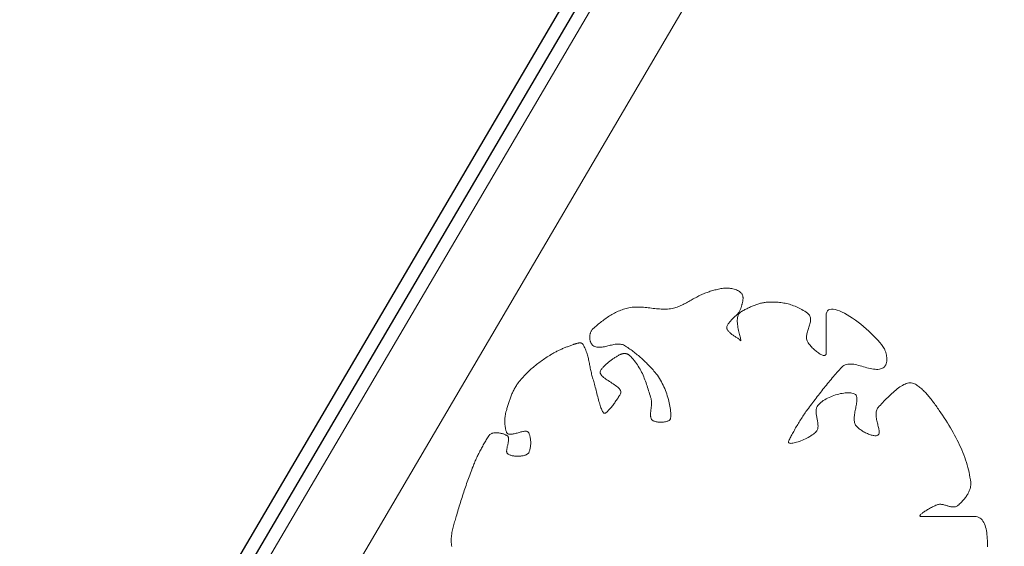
# Model space of a CAD drawing. Extents: x -1000932 to 2054797, y 285738 to 764020.
# Tile 11 of 256: x -398934 to -391503, y 540911 to 544885. Entities that reach past the tile are written whole.
import ezdxf

# ---------------------------------------------------------------- set-up
doc = ezdxf.new("R2010")
doc.units = 0
doc.header["$MEASUREMENT"] = 0
doc.layers.add('31.', color=7, linetype='CONTINUOUS')
doc.layers.add('haag', color=7, linetype='CONTINUOUS', lineweight=0, true_color=0x00f000)
doc.layers.add('optie 5', color=7, linetype='CONTINUOUS', lineweight=30)

msp = doc.modelspace()

# ---------------------------------------------------------------- linework, layer by layer
at = {"layer": '31.', "color": 7, "linetype": 'Continuous', "lineweight": 13, "ltscale": 10}
for points in [[(-393807.057, 542801.186), (-393798.432, 542805.529), (-393789.807, 542809.717), (-393781.119, 542813.686), (-393772.463, 542817.467), (-393763.744, 542820.998), (-393754.994, 542824.311), (-393746.244, 542827.311), (-393738.182, 542829.936), (-393729.963, 542832.592), (-393721.588, 542835.248), (-393713.057, 542837.904), (-393704.401, 542840.498), (-393695.651, 542842.998), (-393686.776, 542845.436), (-393677.807, 542847.779), (-393668.776, 542849.936), (-393659.651, 542851.967), (-393650.526, 542853.779), (-393641.338, 542855.404), (-393632.119, 542856.779), (-393622.932, 542857.904), (-393613.713, 542858.748), (-393604.557, 542859.279), (-393595.401, 542859.498), (-393586.307, 542859.342), (-393577.276, 542858.811), (-393568.338, 542857.873), (-393559.494, 542856.498), (-393550.744, 542854.686), (-393542.119, 542852.404), (-393533.619, 542849.592), (-393525.276, 542846.279), (-393517.088, 542842.436), (-393509.057, 542837.998), (-393501.244, 542832.967), (-393493.619, 542827.311), (-393490.088, 542824.217), (-393486.963, 542820.873), (-393484.244, 542817.342), (-393481.901, 542813.592), (-393479.932, 542809.654), (-393478.338, 542805.561), (-393477.026, 542801.342), (-393476.057, 542796.967), (-393475.369, 542792.467), (-393474.963, 542787.842), (-393474.807, 542783.154), (-393474.869, 542778.404), (-393475.151, 542773.561), (-393475.651, 542768.686), (-393476.307, 542763.811), (-393477.119, 542758.873), (-393478.088, 542753.967), (-393479.151, 542749.092), (-393480.338, 542744.217), (-393481.619, 542739.404), (-393482.932, 542734.654), (-393484.307, 542729.967), (-393485.713, 542725.404), (-393487.119, 542720.936), (-393488.526, 542716.592), (-393489.901, 542712.373), (-393491.213, 542708.311), (-393492.463, 542704.436), (-393493.619, 542700.717), (-393495.432, 542695.748), (-393497.713, 542690.811), (-393500.432, 542685.873), (-393503.588, 542680.936), (-393507.088, 542676.029), (-393510.932, 542671.123), (-393515.057, 542666.217), (-393519.432, 542661.342), (-393523.994, 542656.436), (-393528.744, 542651.592), (-393533.619, 542646.717), (-393538.588, 542641.873), (-393543.588, 542637.029), (-393548.619, 542632.186), (-393553.588, 542627.373), (-393558.494, 542622.529), (-393563.307, 542617.717), (-393567.932, 542612.904), (-393572.401, 542608.123), (-393576.619, 542603.311), (-393580.557, 542598.529), (-393584.182, 542593.748), (-393587.463, 542588.967), (-393590.338, 542584.186), (-393592.776, 542579.404), (-393594.744, 542574.623), (-393596.213, 542569.842), (-393597.119, 542565.092), (-393597.432, 542560.311), (-393597.119, 542556.436), (-393596.213, 542552.561), (-393594.744, 542548.654), (-393592.744, 542544.779), (-393590.307, 542540.904), (-393587.401, 542537.029), (-393584.119, 542533.154), (-393580.463, 542529.342), (-393576.494, 542525.529), (-393572.276, 542521.748), (-393567.807, 542518.029), (-393563.119, 542514.342), (-393558.307, 542510.686), (-393553.401, 542507.123), (-393548.401, 542503.592), (-393543.369, 542500.154), (-393538.338, 542496.748), (-393533.401, 542493.436), (-393528.494, 542490.217), (-393523.776, 542487.092), (-393519.182, 542484.029), (-393514.838, 542481.092), (-393510.713, 542478.248), (-393506.901, 542475.529)], [(-394538.557, 542414.404), (-394547.057, 542413.436), (-394555.401, 542412.904), (-394563.526, 542412.873), (-394571.463, 542413.373), (-394579.182, 542414.529), (-394586.651, 542416.342), (-394593.807, 542418.904), (-394600.682, 542422.279), (-394607.244, 542426.529), (-394610.494, 542429.186), (-394613.526, 542432.186), (-394616.307, 542435.498), (-394618.838, 542439.061), (-394621.151, 542442.904), (-394623.213, 542446.967), (-394625.026, 542451.279), (-394626.619, 542455.748), (-394627.994, 542460.404), (-394629.119, 542465.186), (-394629.994, 542470.092), (-394630.682, 542475.092), (-394631.088, 542480.154), (-394631.307, 542485.279), (-394631.276, 542490.436), (-394630.994, 542495.592), (-394630.526, 542500.748), (-394629.807, 542505.842), (-394628.869, 542510.873), (-394627.713, 542515.811), (-394626.307, 542520.654), (-394624.713, 542525.342), (-394622.869, 542529.873), (-394620.807, 542534.248), (-394618.526, 542538.404), (-394616.026, 542542.342), (-394613.307, 542545.998), (-394610.369, 542549.404), (-394607.244, 542552.529), (-394599.369, 542559.592), (-394591.432, 542566.623), (-394583.432, 542573.623), (-394575.369, 542580.529), (-394567.213, 542587.373), (-394559.026, 542594.123), (-394550.744, 542600.779), (-394542.401, 542607.373), (-394533.963, 542613.842), (-394525.494, 542620.186), (-394516.901, 542626.404), (-394508.244, 542632.529), (-394499.526, 542638.498), (-394490.682, 542644.311), (-394481.776, 542649.967), (-394472.807, 542655.467), (-394463.713, 542660.811), (-394454.557, 542665.967), (-394445.307, 542670.936), (-394435.963, 542675.686), (-394426.526, 542680.279), (-394416.994, 542684.623), (-394407.338, 542688.748), (-394397.619, 542692.654), (-394387.776, 542696.342), (-394377.869, 542699.779), (-394367.807, 542702.967), (-394357.682, 542705.873), (-394347.432, 542708.529), (-394335.557, 542711.123), (-394323.588, 542713.186), (-394311.588, 542714.717), (-394299.526, 542715.779), (-394287.432, 542716.436), (-394275.276, 542716.686), (-394263.088, 542716.592), (-394250.901, 542716.186), (-394238.651, 542715.498), (-394226.401, 542714.623), (-394214.151, 542713.529), (-394201.901, 542712.279), (-394189.619, 542710.967), (-394177.401, 542709.561), (-394165.151, 542708.154), (-394152.932, 542706.748), (-394140.744, 542705.404), (-394128.588, 542704.154), (-394116.494, 542703.029), (-394104.401, 542702.092), (-394092.401, 542701.404), (-394080.432, 542700.936), (-394068.526, 542700.811), (-394056.713, 542700.998), (-394044.963, 542701.561), (-394033.276, 542702.561), (-394021.713, 542704.029), (-394010.213, 542705.998), (-393998.838, 542708.529), (-393989.776, 542710.936), (-393980.776, 542713.654), (-393971.838, 542716.686), (-393962.932, 542719.967), (-393954.088, 542723.529), (-393945.276, 542727.311), (-393936.494, 542731.311), (-393927.744, 542735.467), (-393919.026, 542739.811), (-393910.338, 542744.279), (-393901.682, 542748.904), (-393893.026, 542753.592), (-393884.401, 542758.373), (-393875.807, 542763.217), (-393867.182, 542768.061), (-393858.588, 542772.936), (-393850.026, 542777.811), (-393841.432, 542782.654), (-393832.838, 542787.404), (-393824.244, 542792.123), (-393815.651, 542796.717), (-393807.057, 542801.186)], [(-393506.901, 542475.529), (-393503.432, 542472.904), (-393500.307, 542470.436), (-393497.619, 542468.061), (-393495.369, 542465.811), (-393493.619, 542463.717), (-393491.776, 542461.467), (-393490.588, 542460.842), (-393490.088, 542461.654), (-393490.151, 542463.904), (-393490.713, 542467.404), (-393491.744, 542472.123), (-393493.151, 542477.904), (-393494.901, 542484.686), (-393496.901, 542492.373), (-393499.088, 542500.842), (-393501.432, 542509.967), (-393503.838, 542519.717), (-393506.244, 542529.967), (-393508.588, 542540.561), (-393510.807, 542551.498), (-393512.869, 542562.592), (-393514.651, 542573.779), (-393516.151, 542584.936), (-393517.244, 542595.998), (-393517.932, 542606.873), (-393518.088, 542617.404), (-393517.682, 542627.529), (-393516.651, 542637.154), (-393514.932, 542646.154), (-393512.432, 542654.467), (-393509.119, 542661.936), (-393504.932, 542668.529), (-393499.776, 542674.061), (-393493.619, 542678.529), (-393486.963, 542682.342), (-393480.276, 542686.123), (-393473.557, 542689.873), (-393466.807, 542693.561), (-393460.026, 542697.217), (-393453.244, 542700.779), (-393446.432, 542704.311), (-393439.588, 542707.748), (-393432.744, 542711.092), (-393425.869, 542714.373), (-393418.963, 542717.561), (-393412.057, 542720.654), (-393405.151, 542723.654), (-393398.213, 542726.529), (-393391.276, 542729.311), (-393384.307, 542731.967), (-393377.338, 542734.498), (-393370.338, 542736.873), (-393363.369, 542739.154), (-393356.369, 542741.248), (-393349.369, 542743.217), (-393342.338, 542745.029), (-393335.338, 542746.686), (-393328.307, 542748.186), (-393321.307, 542749.498), (-393314.276, 542750.623), (-393307.276, 542751.592), (-393300.244, 542752.342), (-393293.244, 542752.936), (-393282.869, 542753.529), (-393272.494, 542753.967), (-393262.057, 542754.217), (-393251.588, 542754.248), (-393241.088, 542754.123), (-393230.557, 542753.748), (-393219.994, 542753.186), (-393209.432, 542752.404), (-393198.838, 542751.373), (-393188.244, 542750.123), (-393177.619, 542748.623), (-393166.994, 542746.873), (-393156.401, 542744.842), (-393145.776, 542742.561), (-393135.151, 542739.998), (-393124.557, 542737.186), (-393113.963, 542734.061), (-393103.369, 542730.623), (-393092.807, 542726.904), (-393082.276, 542722.873), (-393071.776, 542718.529), (-393061.276, 542713.842), (-393050.838, 542708.811), (-393040.432, 542703.467), (-393030.057, 542697.779), (-393019.713, 542691.717), (-393009.432, 542685.279), (-392999.213, 542678.498), (-392989.026, 542671.311), (-392982.682, 542666.092), (-392977.432, 542660.467), (-392973.213, 542654.498), (-392969.994, 542648.186), (-392967.651, 542641.561), (-392966.119, 542634.686), (-392965.369, 542627.529), (-392965.276, 542620.123), (-392965.776, 542612.529), (-392966.807, 542604.779), (-392968.307, 542596.842), (-392970.151, 542588.779), (-392972.338, 542580.592), (-392974.744, 542572.342), (-392977.307, 542564.029), (-392979.963, 542555.717), (-392982.651, 542547.342), (-392985.244, 542539.029), (-392987.744, 542530.748), (-392989.994, 542522.529), (-392991.994, 542514.436), (-392993.619, 542506.436), (-392994.838, 542498.592), (-392995.557, 542490.904), (-392995.682, 542483.404), (-392995.182, 542476.154)], [(-392995.182, 542476.154), (-392993.963, 542469.123), (-392991.932, 542462.373), (-392989.026, 542455.936), (-392986.119, 542450.873), (-392982.619, 542445.529), (-392978.557, 542439.936), (-392974.026, 542434.092), (-392969.026, 542428.123), (-392963.651, 542422.061), (-392957.901, 542415.904), (-392951.901, 542409.748), (-392945.619, 542403.654), (-392939.182, 542397.623), (-392932.588, 542391.748), (-392925.901, 542386.092), (-392919.182, 542380.623), (-392912.463, 542375.498), (-392905.838, 542370.686), (-392899.307, 542366.248), (-392892.932, 542362.279), (-392886.776, 542358.779), (-392880.901, 542355.842), (-392875.338, 542353.498), (-392870.151, 542351.779), (-392865.401, 542350.748), (-392861.088, 542350.467), (-392857.307, 542350.967), (-392854.119, 542352.342), (-392851.526, 542354.561), (-392849.619, 542357.748), (-392848.432, 542361.904), (-392848.026, 542367.123), (-392848.026, 542370.717), (-392848.026, 542374.279), (-392848.026, 542377.873), (-392848.026, 542381.436), (-392848.026, 542385.029), (-392848.026, 542388.592), (-392848.026, 542392.186), (-392848.026, 542395.748), (-392848.026, 542399.342), (-392848.026, 542402.904), (-392848.026, 542406.498), (-392848.026, 542410.061), (-392848.026, 542413.654), (-392848.026, 542417.248), (-392848.026, 542420.811), (-392848.026, 542424.404), (-392848.026, 542427.967), (-392848.026, 542431.561), (-392848.026, 542435.123), (-392848.026, 542438.717), (-392848.026, 542442.279), (-392848.026, 542445.873), (-392848.026, 542449.436), (-392848.026, 542453.029), (-392848.026, 542456.592), (-392848.026, 542460.186), (-392848.026, 542463.779), (-392848.026, 542467.342), (-392848.026, 542470.936), (-392848.026, 542477.061), (-392848.026, 542483.217), (-392848.026, 542489.342), (-392848.026, 542495.498), (-392848.026, 542501.654), (-392848.026, 542507.779), (-392848.026, 542513.936), (-392848.026, 542520.092), (-392848.026, 542526.217), (-392848.026, 542532.373), (-392848.026, 542538.529), (-392848.026, 542544.654), (-392848.026, 542550.811), (-392848.026, 542556.967), (-392848.026, 542563.092), (-392848.026, 542569.248), (-392848.026, 542575.373), (-392848.026, 542581.529), (-392848.026, 542587.686), (-392848.026, 542593.811), (-392848.026, 542599.967), (-392848.026, 542606.123), (-392848.026, 542612.248), (-392848.026, 542618.404), (-392848.026, 542624.529), (-392848.026, 542630.686), (-392848.026, 542636.842), (-392848.026, 542642.967), (-392848.026, 542649.123), (-392846.776, 542664.842), (-392843.119, 542677.561), (-392837.182, 542687.342), (-392829.182, 542694.404), (-392819.213, 542698.842), (-392807.494, 542700.842), (-392794.119, 542700.529), (-392779.307, 542698.061), (-392763.182, 542693.561), (-392745.932, 542687.186), (-392727.682, 542679.092), (-392708.588, 542669.404), (-392688.807, 542658.311), (-392668.557, 542645.904), (-392647.901, 542632.342), (-392627.088, 542617.811), (-392606.213, 542602.404), (-392585.463, 542586.311), (-392564.963, 542569.654), (-392544.932, 542552.561), (-392525.463, 542535.217), (-392506.744, 542517.748), (-392488.963, 542500.311), (-392472.213, 542483.029), (-392456.713, 542466.092), (-392442.557, 542449.592), (-392429.963, 542433.686), (-392419.088, 542418.561)], [(-395271.994, 541840.561), (-395272.213, 541846.373), (-395272.338, 541852.186), (-395272.338, 541858.029), (-395272.244, 541863.842), (-395272.026, 541869.654), (-395271.713, 541875.467), (-395271.276, 541881.248), (-395270.713, 541887.029), (-395270.057, 541892.748), (-395269.276, 541898.467), (-395268.401, 541904.123), (-395267.369, 541909.717), (-395266.276, 541915.279), (-395265.026, 541920.811), (-395263.682, 541926.248), (-395262.213, 541931.623), (-395260.619, 541936.936), (-395258.369, 541944.217), (-395256.119, 541951.529), (-395253.901, 541958.873), (-395251.651, 541966.186), (-395249.432, 541973.529), (-395247.151, 541980.873), (-395244.869, 541988.217), (-395242.557, 541995.561), (-395240.213, 542002.904), (-395237.807, 542010.217), (-395235.338, 542017.561), (-395232.807, 542024.873), (-395230.182, 542032.154), (-395227.494, 542039.436), (-395224.713, 542046.686), (-395221.838, 542053.904), (-395218.838, 542061.123), (-395215.713, 542068.279), (-395212.463, 542075.436), (-395209.088, 542082.529), (-395205.557, 542089.623), (-395201.901, 542096.654), (-395198.057, 542103.623), (-395194.057, 542110.592), (-395189.901, 542117.467), (-395185.526, 542124.311), (-395180.963, 542131.123), (-395176.213, 542137.842), (-395171.244, 542144.529), (-395164.119, 542153.686), (-395156.932, 542162.654), (-395149.682, 542171.404), (-395142.369, 542179.936), (-395134.994, 542188.279), (-395127.557, 542196.467), (-395120.057, 542204.467), (-395112.463, 542212.311), (-395104.807, 542219.967), (-395097.088, 542227.498), (-395089.276, 542234.873), (-395081.401, 542242.123), (-395073.432, 542249.217), (-395065.401, 542256.217), (-395057.244, 542263.092), (-395049.057, 542269.873), (-395040.744, 542276.561), (-395032.338, 542283.154), (-395023.869, 542289.654), (-395015.276, 542296.123), (-395006.619, 542302.498), (-394997.838, 542308.811), (-394988.994, 542315.092), (-394980.026, 542321.311), (-394970.963, 542327.498), (-394961.776, 542333.686), (-394952.494, 542339.842), (-394943.119, 542345.967), (-394933.619, 542352.123), (-394927.682, 542355.904), (-394921.713, 542359.561), (-394915.744, 542363.154), (-394909.744, 542366.623), (-394903.713, 542370.029), (-394897.682, 542373.342), (-394891.619, 542376.592), (-394885.557, 542379.748), (-394879.463, 542382.842), (-394873.338, 542385.842), (-394867.213, 542388.811), (-394861.088, 542391.686), (-394854.932, 542394.498), (-394848.776, 542397.248), (-394842.619, 542399.967), (-394836.432, 542402.623), (-394830.244, 542405.217), (-394824.026, 542407.779), (-394817.838, 542410.279), (-394811.619, 542412.748), (-394805.401, 542415.186), (-394799.151, 542417.592), (-394792.932, 542419.967), (-394786.682, 542422.311), (-394780.432, 542424.623), (-394774.182, 542426.936), (-394767.932, 542429.217), (-394761.682, 542431.467), (-394755.432, 542433.717), (-394753.026, 542434.592), (-394750.526, 542435.498), (-394747.932, 542436.436), (-394745.244, 542437.373), (-394742.494, 542438.311), (-394739.682, 542439.248), (-394736.838, 542440.154), (-394733.932, 542441.061), (-394731.026, 542441.904), (-394728.057, 542442.686), (-394725.119, 542443.436), (-394722.151, 542444.092), (-394719.213, 542444.654), (-394716.276, 542445.154)], [(-394716.276, 542445.154), (-394713.401, 542445.529), (-394710.526, 542445.779), (-394707.744, 542445.936), (-394704.994, 542445.936), (-394702.307, 542445.779), (-394699.713, 542445.467), (-394697.213, 542444.967), (-394694.807, 542444.311), (-394692.526, 542443.467), (-394690.338, 542442.404), (-394688.307, 542441.154), (-394686.401, 542439.654), (-394684.651, 542437.936), (-394683.057, 542435.967), (-394681.619, 542433.717), (-394676.932, 542425.061), (-394672.526, 542416.373), (-394668.432, 542407.654), (-394664.651, 542398.873), (-394661.088, 542390.061), (-394657.807, 542381.217), (-394654.744, 542372.342), (-394651.901, 542363.436), (-394649.244, 542354.498), (-394646.744, 542345.561), (-394644.401, 542336.592), (-394642.213, 542327.592), (-394640.119, 542318.592), (-394638.151, 542309.592), (-394636.213, 542300.561), (-394634.369, 542291.529), (-394632.557, 542282.467), (-394630.776, 542273.436), (-394628.994, 542264.404), (-394627.213, 542255.342), (-394625.369, 542246.311), (-394623.494, 542237.279), (-394621.526, 542228.279), (-394619.463, 542219.279), (-394617.307, 542210.279), (-394615.026, 542201.311), (-394612.619, 542192.342), (-394610.026, 542183.436), (-394607.244, 542174.529), (-394604.307, 542165.186), (-394601.338, 542155.248), (-394598.401, 542144.842), (-394595.432, 542133.998), (-394592.463, 542122.811), (-394589.463, 542111.311), (-394586.463, 542099.561), (-394583.463, 542087.654), (-394580.432, 542075.654), (-394577.401, 542063.592), (-394574.369, 542051.592), (-394571.338, 542039.654), (-394568.276, 542027.904), (-394565.213, 542016.342), (-394562.151, 542005.092), (-394559.088, 541994.217), (-394555.994, 541983.717), (-394552.901, 541973.748), (-394549.807, 541964.311), (-394546.682, 541955.498), (-394543.588, 541947.342), (-394540.463, 541939.967), (-394537.338, 541933.404), (-394534.182, 541927.686), (-394531.057, 541922.967), (-394527.901, 541919.217), (-394524.744, 541916.561), (-394521.588, 541915.029), (-394518.432, 541914.717), (-394516.057, 541915.279), (-394513.369, 541916.467), (-394510.338, 541918.279), (-394507.026, 541920.654), (-394503.432, 541923.561), (-394499.619, 541926.998), (-394495.557, 541930.873), (-394491.307, 541935.186), (-394486.901, 541939.904), (-394482.338, 541944.967), (-394477.651, 541950.373), (-394472.869, 541956.061), (-394468.026, 541962.029), (-394463.119, 541968.186), (-394458.182, 541974.529), (-394453.244, 541981.029), (-394448.307, 541987.654), (-394443.432, 541994.342), (-394438.619, 542001.061), (-394433.901, 542007.811), (-394429.307, 542014.498), (-394424.869, 542021.154), (-394420.557, 542027.717), (-394416.463, 542034.123), (-394412.588, 542040.373), (-394408.932, 542046.404), (-394405.526, 542052.186), (-394402.432, 542057.717), (-394399.619, 542062.936), (-394397.307, 542069.061), (-394396.651, 542075.217), (-394397.526, 542081.373), (-394399.869, 542087.529), (-394403.463, 542093.686), (-394408.244, 542099.842), (-394414.088, 542105.998), (-394420.807, 542112.123), (-394428.338, 542118.279), (-394436.526, 542124.436), (-394445.244, 542130.592), (-394454.369, 542136.748), (-394463.744, 542142.904), (-394473.307, 542149.029), (-394482.869, 542155.186), (-394492.338, 542161.342)], [(-394170.869, 541932.279), (-394171.401, 541927.061), (-394171.901, 541921.873), (-394172.276, 541916.717), (-394172.526, 541911.592), (-394172.619, 541906.529), (-394172.588, 541901.529), (-394172.338, 541896.561), (-394171.932, 541891.686), (-394171.276, 541886.904), (-394170.369, 541882.154), (-394169.244, 541877.529), (-394167.526, 541873.123), (-394165.026, 541869.092), (-394161.807, 541865.404), (-394157.901, 541862.092), (-394153.369, 541859.123), (-394148.307, 541856.498), (-394142.744, 541854.217), (-394136.744, 541852.279), (-394130.401, 541850.654), (-394123.744, 541849.342), (-394116.838, 541848.373), (-394109.744, 541847.686), (-394102.557, 541847.311), (-394095.276, 541847.248), (-394088.026, 541847.467), (-394080.807, 541847.936), (-394073.744, 541848.717), (-394066.869, 541849.779), (-394060.213, 541851.092), (-394053.901, 541852.654), (-394047.932, 541854.498), (-394042.432, 541856.561), (-394037.401, 541858.873), (-394032.901, 541861.436), (-394029.057, 541864.217), (-394025.869, 541867.217), (-394023.432, 541870.436), (-394021.807, 541873.873), (-394021.026, 541877.529), (-394020.401, 541887.311), (-394020.182, 541897.623), (-394020.307, 541908.373), (-394020.838, 541919.561), (-394021.744, 541931.123), (-394023.026, 541943.061), (-394024.651, 541955.311), (-394026.682, 541967.842), (-394029.057, 541980.623), (-394031.776, 541993.623), (-394034.869, 542006.811), (-394038.307, 542020.123), (-394042.088, 542033.529), (-394046.213, 542047.029), (-394050.682, 542060.561), (-394055.494, 542074.092), (-394060.651, 542087.592), (-394066.119, 542101.029), (-394071.901, 542114.342), (-394078.026, 542127.529), (-394084.463, 542140.529), (-394091.213, 542153.311), (-394098.276, 542165.842), (-394105.651, 542178.123), (-394113.338, 542190.061), (-394121.307, 542201.654), (-394129.588, 542212.842), (-394138.182, 542223.623), (-394147.026, 542233.936), (-394154.057, 542241.717), (-394161.151, 542249.467), (-394168.244, 542257.154), (-394175.401, 542264.748), (-394182.619, 542272.311), (-394189.869, 542279.779), (-394197.151, 542287.154), (-394204.494, 542294.467), (-394211.869, 542301.686), (-394219.276, 542308.842), (-394226.744, 542315.904), (-394234.276, 542322.904), (-394241.838, 542329.779), (-394249.432, 542336.592), (-394257.088, 542343.311), (-394264.807, 542349.936), (-394272.557, 542356.467), (-394280.369, 542362.873), (-394288.213, 542369.217), (-394296.119, 542375.436), (-394304.088, 542381.561), (-394312.088, 542387.561), (-394320.151, 542393.467), (-394328.276, 542399.279), (-394336.432, 542404.936), (-394344.651, 542410.529), (-394352.932, 542415.967), (-394361.244, 542421.311), (-394369.619, 542426.529), (-394376.588, 542430.248), (-394383.807, 542433.123), (-394391.338, 542435.248), (-394399.088, 542436.654), (-394407.088, 542437.404), (-394415.276, 542437.592), (-394423.651, 542437.248), (-394432.182, 542436.467), (-394440.869, 542435.279), (-394449.651, 542433.748), (-394458.494, 542431.967), (-394467.432, 542429.998), (-394476.432, 542427.873), (-394485.432, 542425.654), (-394494.401, 542423.436), (-394503.401, 542421.279), (-394512.307, 542419.248), (-394521.151, 542417.373), (-394529.901, 542415.717), (-394538.557, 542414.404)], [(-392419.088, 542418.561), (-392410.026, 542404.311), (-392407.807, 542400.342), (-392405.651, 542396.092), (-392403.619, 542391.623), (-392401.682, 542386.936), (-392399.838, 542382.061), (-392398.119, 542377.029), (-392396.526, 542371.842), (-392395.057, 542366.529), (-392393.744, 542361.123), (-392392.588, 542355.623), (-392391.588, 542350.092), (-392390.744, 542344.467), (-392390.088, 542338.873), (-392389.619, 542333.248), (-392389.307, 542327.654), (-392389.244, 542322.092), (-392389.369, 542316.623), (-392389.682, 542311.217), (-392390.244, 542305.904), (-392391.057, 542300.748), (-392392.088, 542295.717), (-392393.369, 542290.842), (-392394.901, 542286.186), (-392396.713, 542281.717), (-392398.807, 542277.498), (-392401.182, 542273.529), (-392403.807, 542269.842), (-392406.776, 542266.404), (-392410.026, 542263.311), (-392418.119, 542257.404), (-392426.838, 542252.842), (-392436.182, 542249.529), (-392446.057, 542247.373), (-392456.463, 542246.248), (-392467.307, 542246.092), (-392478.588, 542246.748), (-392490.182, 542248.154), (-392502.119, 542250.186), (-392514.307, 542252.748), (-392526.713, 542255.748), (-392539.276, 542259.029), (-392551.932, 542262.561), (-392564.651, 542266.186), (-392577.401, 542269.811), (-392590.088, 542273.342), (-392602.713, 542276.686), (-392615.182, 542279.717), (-392627.494, 542282.342), (-392639.526, 542284.467), (-392651.307, 542285.967), (-392662.744, 542286.748), (-392673.776, 542286.686), (-392684.401, 542285.717), (-392694.526, 542283.717), (-392704.119, 542280.592), (-392713.151, 542276.217), (-392721.526, 542270.498), (-392729.244, 542263.311), (-392738.432, 542253.342), (-392747.588, 542243.248), (-392756.682, 542233.123), (-392765.744, 542222.904), (-392774.776, 542212.623), (-392783.744, 542202.279), (-392792.682, 542191.873), (-392801.588, 542181.404), (-392810.432, 542170.873), (-392819.244, 542160.279), (-392828.057, 542149.623), (-392836.807, 542138.936), (-392845.526, 542128.217), (-392854.213, 542117.436), (-392862.869, 542106.592), (-392871.494, 542095.717), (-392880.119, 542084.811), (-392888.682, 542073.873), (-392897.244, 542062.904), (-392905.776, 542051.904), (-392914.307, 542040.873), (-392922.776, 542029.811), (-392931.276, 542018.717), (-392939.713, 542007.623), (-392948.182, 541996.529), (-392956.588, 541985.373), (-392965.026, 541974.248), (-392973.432, 541963.092), (-392981.838, 541951.936), (-392987.807, 541943.873), (-392993.776, 541935.686), (-392999.713, 541927.373), (-393005.619, 541918.936), (-393011.494, 541910.404), (-393017.338, 541901.779), (-393023.119, 541893.092), (-393028.869, 541884.311), (-393034.557, 541875.467), (-393040.182, 541866.623), (-393045.744, 541857.717), (-393051.244, 541848.811), (-393056.682, 541839.873), (-393062.057, 541830.967), (-393067.307, 541822.092), (-393072.494, 541813.248), (-393077.588, 541804.436), (-393082.619, 541795.717), (-393087.494, 541787.029), (-393092.307, 541778.436), (-393096.994, 541769.967), (-393101.557, 541761.592), (-393106.026, 541753.342), (-393110.369, 541745.217), (-393114.557, 541737.248), (-393118.651, 541729.436), (-393122.588, 541721.811), (-393126.369, 541714.373), (-393130.026, 541707.123), (-393132.057, 541701.842)], [(-394492.338, 542161.342), (-394501.557, 542167.467), (-394510.432, 542173.623), (-394518.807, 542179.779), (-394526.588, 542185.904), (-394533.619, 542192.061), (-394539.776, 542198.186), (-394544.932, 542204.342), (-394548.963, 542210.467), (-394551.744, 542216.592), (-394553.151, 542222.748), (-394553.057, 542228.873), (-394551.338, 542234.998), (-394547.838, 542241.123), (-394544.463, 542245.686), (-394540.994, 542250.186), (-394537.401, 542254.592), (-394533.713, 542258.936), (-394529.932, 542263.248), (-394526.026, 542267.467), (-394522.057, 542271.623), (-394517.963, 542275.748), (-394513.776, 542279.811), (-394509.526, 542283.779), (-394505.151, 542287.748), (-394500.713, 542291.623), (-394496.182, 542295.498), (-394491.588, 542299.279), (-394486.901, 542303.029), (-394482.119, 542306.748), (-394477.276, 542310.436), (-394472.369, 542314.061), (-394467.369, 542317.686), (-394462.307, 542321.248), (-394457.182, 542324.779), (-394451.994, 542328.279), (-394446.744, 542331.748), (-394441.432, 542335.217), (-394436.057, 542338.623), (-394430.619, 542342.029), (-394425.151, 542345.404), (-394419.619, 542348.779), (-394414.026, 542352.123), (-394411.369, 542353.654), (-394408.651, 542355.123), (-394405.869, 542356.498), (-394403.057, 542357.811), (-394400.213, 542359.029), (-394397.307, 542360.154), (-394394.401, 542361.217), (-394391.432, 542362.154), (-394388.463, 542362.998), (-394385.494, 542363.748), (-394382.494, 542364.373), (-394379.494, 542364.873), (-394376.463, 542365.279), (-394373.463, 542365.561), (-394370.494, 542365.686), (-394367.494, 542365.717), (-394364.557, 542365.592), (-394361.619, 542365.342), (-394358.713, 542364.936), (-394355.838, 542364.404), (-394353.026, 542363.686), (-394350.244, 542362.842), (-394347.494, 542361.811), (-394344.807, 542360.623), (-394342.213, 542359.279), (-394339.651, 542357.779), (-394337.151, 542356.061), (-394334.744, 542354.186), (-394332.432, 542352.123), (-394322.463, 542342.373), (-394312.963, 542332.467), (-394303.932, 542322.373), (-394295.307, 542312.154), (-394287.151, 542301.779), (-394279.369, 542291.248), (-394271.963, 542280.561), (-394264.963, 542269.779), (-394258.276, 542258.873), (-394251.932, 542247.842), (-394245.869, 542236.717), (-394240.151, 542225.467), (-394234.651, 542214.154), (-394229.432, 542202.717), (-394224.463, 542191.217), (-394219.713, 542179.654), (-394215.151, 542168.029), (-394210.744, 542156.311), (-394206.526, 542144.561), (-394202.463, 542132.779), (-394198.526, 542120.936), (-394194.682, 542109.092), (-394190.901, 542097.186), (-394187.244, 542085.279), (-394183.588, 542073.373), (-394179.994, 542061.436), (-394176.432, 542049.529), (-394172.838, 542037.623), (-394169.244, 542025.717), (-394167.901, 542020.873), (-394166.838, 542015.936), (-394166.026, 542010.936), (-394165.463, 542005.873), (-394165.119, 542000.779), (-394164.932, 541995.623), (-394164.932, 541990.436), (-394165.119, 541985.217), (-394165.401, 541979.967), (-394165.807, 541974.686), (-394166.307, 541969.373), (-394166.901, 541964.092), (-394167.526, 541958.748), (-394168.213, 541953.436), (-394168.901, 541948.123), (-394169.588, 541942.842), (-394170.244, 541937.561), (-394170.869, 541932.279)], [(-392613.838, 541811.967), (-392608.963, 541807.248), (-392603.651, 541802.561), (-392597.932, 541797.904), (-392591.838, 541793.311), (-392585.463, 541788.811), (-392578.807, 541784.404), (-392571.901, 541780.092), (-392564.838, 541775.936), (-392557.619, 541771.967), (-392550.307, 541768.186), (-392542.932, 541764.592), (-392535.557, 541761.279), (-392528.182, 541758.186), (-392520.901, 541755.373), (-392513.713, 541752.873), (-392506.713, 541750.686), (-392499.869, 541748.842), (-392493.307, 541747.373), (-392486.994, 541746.311), (-392481.026, 541745.623), (-392475.432, 541745.404), (-392470.244, 541745.623), (-392465.494, 541746.342), (-392461.244, 541747.529), (-392457.557, 541749.248), (-392454.432, 541751.529), (-392451.682, 541754.717), (-392449.651, 541758.561), (-392448.276, 541763.061), (-392447.526, 541768.123), (-392447.338, 541773.748), (-392447.619, 541779.842), (-392448.338, 541786.404), (-392449.432, 541793.404), (-392450.869, 541800.748), (-392452.526, 541808.404), (-392454.369, 541816.373), (-392456.369, 541824.592), (-392458.463, 541832.967), (-392460.557, 541841.529), (-392462.619, 541850.186), (-392464.588, 541858.936), (-392466.401, 541867.686), (-392467.994, 541876.404), (-392469.307, 541885.092), (-392470.276, 541893.686), (-392470.869, 541902.092), (-392471.026, 541910.342), (-392470.651, 541918.342), (-392469.713, 541926.092), (-392468.151, 541933.498), (-392465.901, 541940.561), (-392462.901, 541947.217), (-392459.088, 541953.404), (-392454.432, 541959.123), (-392446.213, 541967.904), (-392437.744, 541976.998), (-392429.026, 541986.342), (-392420.057, 541995.904), (-392410.901, 542005.623), (-392401.557, 542015.436), (-392392.026, 542025.279), (-392382.369, 542035.092), (-392372.557, 542044.842), (-392362.651, 542054.436), (-392352.651, 542063.873), (-392342.588, 542073.029), (-392332.463, 542081.904), (-392322.307, 542090.436), (-392312.119, 542098.529), (-392301.963, 542106.186), (-392291.838, 542113.311), (-392281.744, 542119.842), (-392271.744, 542125.717), (-392261.807, 542130.936), (-392251.994, 542135.373), (-392242.307, 542139.029), (-392232.744, 542141.811), (-392223.369, 542143.686), (-392214.182, 542144.592), (-392205.182, 542144.467), (-392196.401, 542143.248), (-392187.901, 542140.873), (-392179.619, 542137.311), (-392172.869, 542133.654), (-392166.151, 542129.654), (-392159.432, 542125.342), (-392152.744, 542120.686), (-392146.088, 542115.717), (-392139.463, 542110.467), (-392132.838, 542104.904), (-392126.276, 542099.092), (-392119.713, 542093.029), (-392113.182, 542086.717), (-392106.682, 542080.186), (-392100.182, 542073.404), (-392093.744, 542066.436), (-392087.307, 542059.279), (-392080.901, 542051.904), (-392074.526, 542044.404), (-392068.182, 542036.717), (-392061.869, 542028.904), (-392055.557, 542020.936), (-392049.307, 542012.873), (-392043.057, 542004.686), (-392036.869, 541996.436), (-392030.682, 541988.061), (-392024.526, 541979.654), (-392018.401, 541971.154), (-392012.338, 541962.654), (-392006.276, 541954.092), (-392000.244, 541945.498), (-391994.244, 541936.936), (-391981.369, 541918.311), (-391968.776, 541899.686), (-391956.463, 541881.061), (-391944.369, 541862.404), (-391932.588, 541843.717)], [(-393132.057, 541701.842), (-393132.463, 541697.498), (-393131.338, 541694.029), (-393128.838, 541691.373), (-393124.994, 541689.561), (-393119.963, 541688.498), (-393113.807, 541688.154), (-393106.682, 541688.529), (-393098.651, 541689.561), (-393089.869, 541691.186), (-393080.401, 541693.404), (-393070.338, 541696.154), (-393059.838, 541699.404), (-393048.994, 541703.123), (-393037.869, 541707.248), (-393026.588, 541711.779), (-393015.276, 541716.654), (-393004.026, 541721.873), (-392992.963, 541727.342), (-392982.151, 541733.029), (-392971.713, 541738.936), (-392961.776, 541744.998), (-392952.432, 541751.186), (-392943.776, 541757.436), (-392935.932, 541763.748), (-392928.963, 541770.092), (-392923.026, 541776.373), (-392918.213, 541782.592), (-392914.619, 541788.717), (-392912.619, 541793.529), (-392911.057, 541798.623), (-392909.963, 541803.998), (-392909.244, 541809.561), (-392908.901, 541815.373), (-392908.901, 541821.373), (-392909.182, 541827.561), (-392909.713, 541833.904), (-392910.494, 541840.373), (-392911.432, 541846.967), (-392912.494, 541853.623), (-392913.682, 541860.404), (-392914.932, 541867.186), (-392916.244, 541874.029), (-392917.526, 541880.873), (-392918.776, 541887.717), (-392919.963, 541894.529), (-392921.026, 541901.279), (-392921.932, 541907.967), (-392922.651, 541914.561), (-392923.151, 541921.029), (-392923.369, 541927.373), (-392923.307, 541933.561), (-392922.932, 541939.592), (-392922.151, 541945.404), (-392920.963, 541950.998), (-392919.369, 541956.373), (-392917.244, 541961.498), (-392914.619, 541966.311), (-392909.182, 541974.217), (-392902.776, 541981.936), (-392895.463, 541989.436), (-392887.307, 541996.717), (-392878.401, 542003.748), (-392868.807, 542010.529), (-392858.619, 542017.029), (-392847.869, 542023.248), (-392836.651, 542029.123), (-392825.057, 542034.717), (-392813.119, 542039.936), (-392800.932, 542044.811), (-392788.557, 542049.279), (-392776.119, 542053.373), (-392763.588, 542057.061), (-392751.151, 542060.311), (-392738.776, 542063.092), (-392726.619, 542065.436), (-392714.713, 542067.311), (-392703.119, 542068.654), (-392691.932, 542069.529), (-392681.213, 542069.842), (-392671.026, 542069.592), (-392661.463, 542068.811), (-392652.588, 542067.404), (-392644.494, 542065.436), (-392637.213, 542062.842), (-392630.838, 542059.592), (-392625.432, 542055.717), (-392622.088, 542052.123), (-392619.494, 542047.779), (-392617.526, 542042.717), (-392616.182, 542036.998), (-392615.369, 542030.654), (-392615.088, 542023.748), (-392615.244, 542016.342), (-392615.807, 542008.498), (-392616.713, 542000.217), (-392617.901, 541991.592), (-392619.307, 541982.654), (-392620.932, 541973.467), (-392622.682, 541964.029), (-392624.494, 541954.467), (-392626.369, 541944.811), (-392628.182, 541935.061), (-392629.932, 541925.311), (-392631.557, 541915.623), (-392632.963, 541905.998), (-392634.151, 541896.529), (-392635.057, 541887.248), (-392635.619, 541878.217), (-392635.776, 541869.467), (-392635.494, 541861.061), (-392634.682, 541853.061), (-392633.338, 541845.498), (-392631.369, 541838.404), (-392628.776, 541831.873), (-392625.432, 541825.936), (-392622.119, 541821.311), (-392618.244, 541816.654), (-392613.838, 541811.967)], [(-395245.182, 541703.467), (-395246.119, 541697.936), (-395247.213, 541692.311), (-395248.401, 541686.592), (-395249.682, 541680.811), (-395250.994, 541675.029), (-395252.338, 541669.217), (-395253.619, 541663.498), (-395254.869, 541657.811), (-395255.963, 541652.279), (-395256.932, 541646.873), (-395257.713, 541641.654), (-395258.276, 541636.654), (-395258.588, 541631.904), (-395258.588, 541627.436), (-395258.276, 541623.279), (-395257.557, 541619.467), (-395256.432, 541616.061), (-395254.869, 541613.061), (-395252.838, 541610.529), (-395249.869, 541607.936), (-395246.401, 541605.529), (-395242.463, 541603.311), (-395238.088, 541601.279), (-395233.307, 541599.436), (-395228.151, 541597.779), (-395222.682, 541596.279), (-395216.932, 541594.998), (-395210.901, 541593.904), (-395204.682, 541592.967), (-395198.307, 541592.217), (-395191.776, 541591.686), (-395185.151, 541591.311), (-395178.494, 541591.123), (-395171.776, 541591.123), (-395165.119, 541591.311), (-395158.494, 541591.686), (-395151.963, 541592.217), (-395145.557, 541592.967), (-395139.338, 541593.904), (-395133.338, 541594.998), (-395127.588, 541596.279), (-395122.119, 541597.779), (-395116.963, 541599.436), (-395112.182, 541601.279), (-395107.807, 541603.311), (-395103.838, 541605.529), (-395100.369, 541607.936), (-395097.432, 541610.529), (-395094.713, 541613.623), (-395092.182, 541617.248), (-395089.869, 541621.404), (-395087.713, 541625.998), (-395085.776, 541631.029), (-395084.057, 541636.436), (-395082.494, 541642.186), (-395081.119, 541648.248), (-395079.963, 541654.561), (-395078.994, 541661.092), (-395078.213, 541667.779), (-395077.651, 541674.654), (-395077.244, 541681.592), (-395077.057, 541688.592), (-395077.057, 541695.654), (-395077.244, 541702.654), (-395077.651, 541709.592), (-395078.213, 541716.467), (-395078.994, 541723.154), (-395079.963, 541729.686), (-395081.119, 541735.998), (-395082.494, 541742.061), (-395084.057, 541747.811), (-395085.776, 541753.217), (-395087.713, 541758.248), (-395089.869, 541762.842), (-395092.182, 541766.998), (-395094.713, 541770.623), (-395097.432, 541773.717), (-395100.557, 541776.186), (-395104.338, 541777.936), (-395108.651, 541779.061), (-395113.494, 541779.623), (-395118.807, 541779.654), (-395124.557, 541779.217), (-395130.651, 541778.404), (-395137.088, 541777.217), (-395143.807, 541775.748), (-395150.744, 541774.061), (-395157.869, 541772.186), (-395165.088, 541770.186), (-395172.432, 541768.123), (-395179.776, 541766.061), (-395187.119, 541764.061), (-395194.369, 541762.186), (-395201.526, 541760.467), (-395208.526, 541758.967), (-395215.307, 541757.748), (-395221.838, 541756.873), (-395228.026, 541756.404), (-395233.869, 541756.373), (-395239.307, 541756.842), (-395244.307, 541757.904), (-395248.776, 541759.592), (-395252.682, 541761.967), (-395255.994, 541765.061), (-395258.682, 541768.967), (-395260.619, 541773.717), (-395262.182, 541778.967), (-395263.619, 541784.279), (-395264.932, 541789.686), (-395266.151, 541795.154), (-395267.276, 541800.654), (-395268.276, 541806.248), (-395269.151, 541811.873), (-395269.932, 541817.561), (-395270.619, 541823.248), (-395271.182, 541828.998), (-395271.651, 541834.779), (-395271.994, 541840.561)], [(-391932.588, 541843.717), (-391921.088, 541825.061), (-391909.901, 541806.342), (-391898.994, 541787.654), (-391888.432, 541768.936), (-391878.151, 541750.217), (-391868.244, 541731.498), (-391858.651, 541712.779), (-391849.432, 541694.061), (-391840.557, 541675.311), (-391832.026, 541656.592), (-391823.901, 541637.873), (-391816.151, 541619.123), (-391808.807, 541600.404), (-391801.869, 541581.686), (-391795.338, 541562.998), (-391789.244, 541544.279), (-391783.557, 541525.592), (-391778.307, 541506.904), (-391773.526, 541488.248), (-391769.213, 541469.592), (-391765.338, 541450.936), (-391761.932, 541432.311), (-391759.057, 541413.717), (-391756.619, 541395.123), (-391756.088, 541389.092), (-391755.869, 541383.061), (-391755.932, 541377.029), (-391756.338, 541370.998), (-391757.026, 541364.967), (-391757.994, 541358.967), (-391759.244, 541352.967), (-391760.807, 541346.967), (-391762.619, 541340.967), (-391764.682, 541334.998), (-391767.026, 541329.061), (-391769.619, 541323.092), (-391772.432, 541317.154), (-391775.526, 541311.248), (-391778.807, 541305.342), (-391782.338, 541299.467), (-391786.119, 541293.592), (-391790.088, 541287.717), (-391794.244, 541281.904), (-391798.619, 541276.061), (-391803.213, 541270.279), (-391807.963, 541264.498), (-391812.901, 541258.748), (-391818.026, 541253.029), (-391823.307, 541247.311), (-391828.776, 541241.623), (-391834.369, 541235.967), (-391840.119, 541230.342), (-391846.026, 541224.717), (-391851.151, 541220.373), (-391856.338, 541216.748), (-391861.619, 541213.842), (-391866.994, 541211.592), (-391872.432, 541209.904), (-391877.932, 541208.811), (-391883.494, 541208.186), (-391889.088, 541208.029), (-391894.776, 541208.279), (-391900.463, 541208.904), (-391906.213, 541209.842), (-391911.994, 541211.029), (-391917.776, 541212.404), (-391923.619, 541213.998), (-391929.432, 541215.654), (-391935.276, 541217.436), (-391941.119, 541219.217), (-391946.963, 541220.967), (-391952.776, 541222.623), (-391958.588, 541224.186), (-391964.401, 541225.561), (-391970.151, 541226.748), (-391975.869, 541227.654), (-391981.557, 541228.217), (-391987.213, 541228.436), (-391992.807, 541228.248), (-391998.338, 541227.592), (-392003.838, 541226.436), (-392009.244, 541224.717), (-392014.369, 541222.717), (-392019.963, 541220.342), (-392025.963, 541217.654), (-392032.338, 541214.686), (-392038.963, 541211.467), (-392045.838, 541207.998), (-392052.869, 541204.342), (-392060.026, 541200.529), (-392067.213, 541196.561), (-392074.369, 541192.498), (-392081.463, 541188.342), (-392088.432, 541184.154), (-392095.213, 541179.967), (-392101.713, 541175.779), (-392107.932, 541171.654), (-392113.744, 541167.592), (-392119.151, 541163.623), (-392124.026, 541159.842), (-392128.369, 541156.186), (-392132.088, 541152.748), (-392135.151, 541149.561), (-392137.463, 541146.592), (-392138.994, 541143.967), (-392139.651, 541141.623), (-392139.401, 541139.654), (-392138.182, 541138.061), (-392135.901, 541136.904), (-392132.557, 541136.186), (-392128.026, 541135.936), (-392120.588, 541135.936), (-392113.182, 541135.936), (-392105.744, 541135.936), (-392098.307, 541135.936), (-392090.901, 541135.936), (-392083.463, 541135.936), (-392076.026, 541135.936)], [(-395673.838, 540920.186), (-395675.369, 540930.561), (-395676.401, 540940.967), (-395676.932, 540951.373), (-395676.994, 540961.811), (-395676.651, 540972.248), (-395675.932, 540982.686), (-395674.838, 540993.154), (-395673.401, 541003.592), (-395671.682, 541013.998), (-395669.713, 541024.404), (-395667.494, 541034.779), (-395665.057, 541045.123), (-395662.463, 541055.436), (-395659.744, 541065.717), (-395656.869, 541075.936), (-395653.963, 541086.092), (-395650.994, 541096.217), (-395647.994, 541106.248), (-395645.026, 541116.217), (-395642.088, 541126.123), (-395639.244, 541135.936), (-395635.463, 541149.029), (-395631.651, 541162.123), (-395627.776, 541175.217), (-395623.901, 541188.311), (-395619.963, 541201.373), (-395616.026, 541214.436), (-395612.026, 541227.529), (-395607.963, 541240.592), (-395603.901, 541253.623), (-395599.776, 541266.686), (-395595.619, 541279.717), (-395591.401, 541292.779), (-395587.151, 541305.811), (-395582.869, 541318.842), (-395578.526, 541331.873), (-395574.151, 541344.873), (-395569.713, 541357.904), (-395565.244, 541370.936), (-395560.713, 541383.936), (-395556.151, 541396.936), (-395551.526, 541409.967), (-395546.838, 541422.967), (-395542.119, 541435.967), (-395537.338, 541448.967), (-395532.494, 541461.967), (-395527.619, 541474.936), (-395522.682, 541487.936), (-395517.682, 541500.936), (-395512.619, 541513.936), (-395509.307, 541522.342), (-395505.901, 541530.748), (-395502.432, 541539.092), (-395498.901, 541547.404), (-395495.276, 541555.686), (-395491.619, 541563.936), (-395487.901, 541572.123), (-395484.151, 541580.311), (-395480.307, 541588.436), (-395476.432, 541596.529), (-395472.463, 541604.592), (-395468.494, 541612.623), (-395464.432, 541620.623), (-395460.338, 541628.592), (-395456.182, 541636.529), (-395451.994, 541644.404), (-395447.776, 541652.279), (-395443.463, 541660.123), (-395439.151, 541667.936), (-395434.776, 541675.686), (-395430.369, 541683.436), (-395425.932, 541691.154), (-395421.432, 541698.842), (-395416.932, 541706.498), (-395412.369, 541714.092), (-395407.776, 541721.717), (-395403.151, 541729.279), (-395398.526, 541736.811), (-395393.838, 541744.311), (-395391.057, 541748.217), (-395387.901, 541751.686), (-395384.338, 541754.811), (-395380.432, 541757.529), (-395376.213, 541759.936), (-395371.682, 541761.967), (-395366.901, 541763.686), (-395361.901, 541765.092), (-395356.651, 541766.186), (-395351.276, 541766.998), (-395345.713, 541767.529), (-395340.026, 541767.811), (-395334.276, 541767.811), (-395328.432, 541767.592), (-395322.588, 541767.154), (-395316.713, 541766.498), (-395310.838, 541765.623), (-395305.057, 541764.592), (-395299.338, 541763.373), (-395293.713, 541761.967), (-395288.244, 541760.436), (-395282.932, 541758.779), (-395277.838, 541756.967), (-395272.932, 541755.061), (-395268.307, 541753.061), (-395263.932, 541750.967), (-395259.901, 541748.811), (-395256.182, 541746.592), (-395252.838, 541744.311), (-395250.119, 541741.904), (-395247.932, 541739.029), (-395246.244, 541735.717), (-395245.026, 541732.029), (-395244.213, 541727.967), (-395243.807, 541723.592), (-395243.744, 541718.904), (-395243.963, 541713.967), (-395244.463, 541708.811), (-395245.182, 541703.467)], [(-392076.026, 541135.936), (-392068.619, 541135.936), (-392061.182, 541135.936), (-392053.744, 541135.936), (-392046.338, 541135.936), (-392038.901, 541135.936), (-392031.463, 541135.936), (-392024.057, 541135.936), (-392016.619, 541135.936), (-392009.182, 541135.936), (-392001.776, 541135.936), (-391994.338, 541135.936), (-391986.901, 541135.936), (-391979.494, 541135.936), (-391972.057, 541135.936), (-391964.619, 541135.936), (-391957.182, 541135.936), (-391949.776, 541135.936), (-391942.338, 541135.936), (-391934.901, 541135.936), (-391927.494, 541135.936), (-391920.057, 541135.936), (-391912.619, 541135.936), (-391906.244, 541135.936), (-391899.838, 541135.936), (-391893.463, 541135.936), (-391887.057, 541135.936), (-391880.651, 541135.936), (-391874.276, 541135.936), (-391867.869, 541135.936), (-391861.494, 541135.936), (-391855.088, 541135.936), (-391848.713, 541135.936), (-391842.307, 541135.936), (-391835.901, 541135.936), (-391829.526, 541135.936), (-391823.119, 541135.936), (-391816.744, 541135.936), (-391810.338, 541135.936), (-391803.963, 541135.936), (-391797.557, 541135.936), (-391791.151, 541135.936), (-391784.776, 541135.936), (-391778.369, 541135.936), (-391771.994, 541135.936), (-391765.588, 541135.936), (-391759.182, 541135.936), (-391752.807, 541135.936), (-391746.401, 541135.936), (-391740.026, 541135.936), (-391733.619, 541135.936), (-391727.244, 541135.936), (-391715.526, 541135.123), (-391704.776, 541132.779), (-391694.932, 541128.967), (-391685.932, 541123.748), (-391677.744, 541117.279), (-391670.369, 541109.592), (-391663.744, 541100.748), (-391657.838, 541090.904), (-391652.651, 541080.092), (-391648.057, 541068.404), (-391644.119, 541055.936), (-391640.744, 541042.779), (-391637.932, 541028.998), (-391635.619, 541014.686), (-391633.744, 540999.936), (-391632.338, 540984.842), (-391631.338, 540969.467), (-391630.713, 540953.904), (-391630.401, 540938.217), (-391630.401, 540922.529), (-391630.651, 540906.904)], [(-395671.744, 540909.842), (-395673.838, 540920.186)]]:
    msp.add_lwpolyline(points, dxfattribs=at)
at = {"layer": 'haag', "color": 1, "flags": 128}
msp.add_lwpolyline([(-392049.352, 548163.668), (-390649.093, 548071.388), (-390609.637, 548670.089), (-392379.38, 548786.719), (-398597.181, 538192.729), (-377849.45, 536825.41), (-377809.994, 537424.112), (-397587.608, 538727.498), (-392049.352, 548163.668)], close=True, dxfattribs=at)
at = {"layer": 'optie 5'}
for p, q in [((-392489.39, 548994.403), (-398933.706, 538014.473)), ((-392434.385, 548890.561), (-398765.443, 538103.601))]:
    msp.add_line(p, q, dxfattribs=at)

doc.saveas('drawing.dxf')
